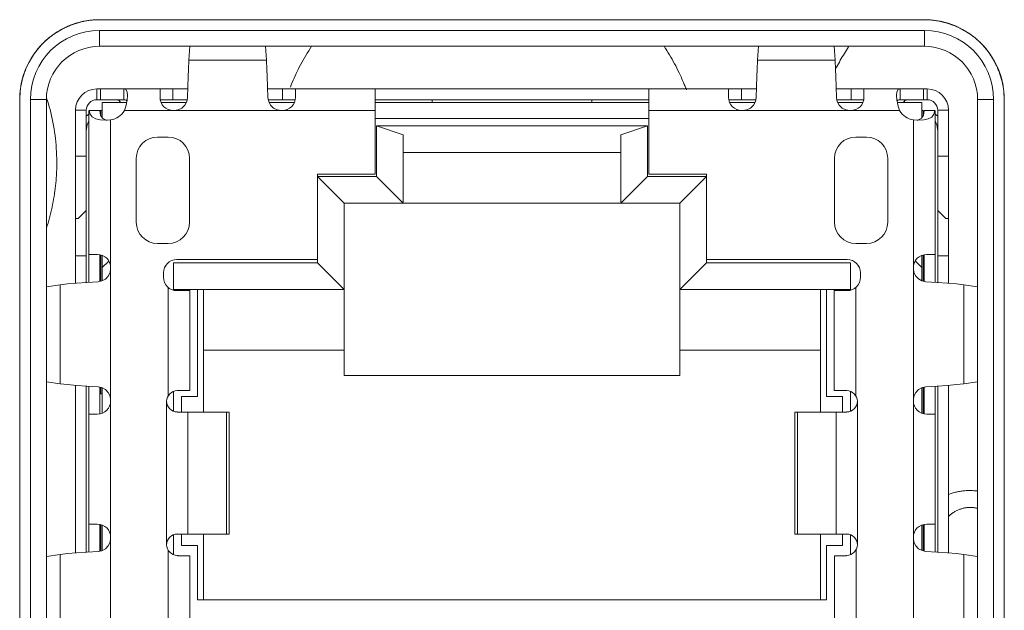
# Model space of a CAD drawing. Header units: millimetres. Extents: x 3925 to 5043, y -86 to 778.
# Tile 123 of 256: x 4353.57 to 4358.19, y -7.38 to -4.61. Entities that reach past the tile are written whole.
import ezdxf

# ---------------------------------------------------------------- set-up
doc = ezdxf.new("R2010")
doc.units = ezdxf.units.MM
doc.header["$LTSCALE"] = 46.255
for name, color, linetype in [('11-125F2G307DXF_CONTINUOUS_LINE', 7, 'CONTINUOUS'), ('H30K-FRONT-CDXF_CONTINUOUS_LINE', 7, 'CONTINUOUS'), ('H30K-IO-LABEDXF_CONTINUOUS_LINE', 7, 'CONTINUOUS'), ('H30K-REAR-CODXF_CONTINUOUS_LINE', 7, 'CONTINUOUS'), ('LABEL-IO-H30DXF_CONTINUOUS_LINE', 7, 'CONTINUOUS')]:
    doc.layers.add(name, color=color, linetype=linetype)

msp = doc.modelspace()

# ---------------------------------------------------------------- linework, layer by layer
at = {"layer": '11-125F2G307DXF_CONTINUOUS_LINE', "color": 7, "linetype": 'Continuous', "lineweight": 0}
for p, q in [((4354.3685, -4.7985), (4354.3733, -4.7331)), ((4354.7274, -4.7331), (4354.7322, -4.7985)), ((4357.0355, -4.7985), (4357.0403, -4.7331)), ((4357.3944, -4.7331), (4357.3992, -4.7985)), ((4354.3664, -4.8414), (4354.3685, -4.7985)), ((4354.7322, -4.7985), (4354.3685, -4.7985)), ((4354.7322, -4.7985), (4354.7343, -4.8414)), ((4357.0334, -4.8414), (4357.0355, -4.7985)), ((4357.3992, -4.7985), (4357.0355, -4.7985)), ((4357.3992, -4.7985), (4357.4013, -4.8414)), ((4354.363, -4.9331), (4353.9361, -4.9331)), ((4353.9361, -4.9331), (4353.9361, -4.9839)), ((4353.9528, -4.9331), (4353.9528, -4.9839)), ((4354.0628, -4.9839), (4354.0628, -4.9331)), ((4354.2328, -4.9722), (4354.2328, -4.9331)), ((4354.2933, -4.9331), (4354.2933, -4.9839)), ((4354.7377, -4.9331), (4357.03, -4.9331)), ((4354.8074, -4.9331), (4354.8074, -4.9839)), ((4354.8678, -4.9331), (4354.8678, -4.9722)), ((4355.2425, -5.3337), (4355.2425, -4.9331)), ((4356.5252, -4.9331), (4356.5252, -5.3337)), ((4356.8998, -4.9722), (4356.8998, -4.9331)), ((4356.9603, -4.9331), (4356.9603, -4.9839)), ((4357.8316, -4.9331), (4357.4047, -4.9331)), ((4357.4744, -4.9331), (4357.4744, -4.9839)), ((4357.5348, -4.9331), (4357.5348, -4.9722)), ((4357.7049, -4.9331), (4357.7049, -4.9839)), ((4357.8149, -4.9839), (4357.8149, -4.9331)), ((4357.8316, -4.9331), (4357.8316, -4.9839)), ((4353.9361, -4.9839), (4354.0628, -4.9839)), ((4354.0746, -5.0089), (4354.0792, -4.9839)), ((4354.0792, -4.9839), (4354.0804, -4.9657)), ((4354.2345, -4.9839), (4354.3599, -4.9839)), ((4354.739, -4.9741), (4354.7424, -4.9926)), ((4354.7408, -4.9839), (4354.8662, -4.9839)), ((4356.5252, -4.9839), (4355.2425, -4.9839)), ((4355.5088, -4.9839), (4355.5088, -4.9964)), ((4356.2588, -4.9964), (4356.2588, -4.9839)), ((4356.9016, -4.9839), (4357.0269, -4.9839)), ((4357.406, -4.9741), (4357.4094, -4.9926)), ((4357.4078, -4.9839), (4357.5331, -4.9839)), ((4357.6873, -4.9657), (4357.6884, -4.9831)), ((4357.7049, -4.9839), (4357.8316, -4.9839)), ((4353.8361, -5.0331), (4353.8869, -5.0331)), ((4353.8361, -5.8456), (4353.8361, -5.0331)), ((4353.8869, -5.8419), (4353.8869, -5.0331)), ((4354.0769, -4.9964), (4353.9613, -4.9964)), ((4353.9613, -5.0689), (4353.9613, -4.9964)), ((4354.0428, -4.9919), (4354.041, -4.9964)), ((4354.0434, -4.9892), (4354.0428, -4.9919)), ((4354.0662, -5.0347), (4354.0746, -5.0089)), ((4354.3563, -4.9964), (4354.2385, -4.9964)), ((4354.8622, -4.9964), (4354.7444, -4.9964)), ((4356.5252, -4.9964), (4355.2425, -4.9964)), ((4357.0233, -4.9964), (4356.9054, -4.9964)), ((4357.4114, -4.9964), (4357.5292, -4.9964)), ((4357.6908, -4.9964), (4357.8063, -4.9964)), ((4357.7244, -4.9891), (4357.7252, -4.9933)), ((4357.7252, -4.9933), (4357.7266, -4.9964)), ((4357.8063, -4.9964), (4357.8063, -5.0689)), ((4357.8808, -5.0331), (4357.9316, -5.0331)), ((4357.8808, -5.8419), (4357.8808, -5.0331)), ((4357.9316, -5.8456), (4357.9316, -5.0331)), ((4353.8869, -5.0609), (4353.8995, -5.0517)), ((4353.8995, -5.0347), (4353.8995, -5.8411)), ((4353.9613, -5.0347), (4353.9002, -5.0347)), ((4353.9554, -5.0347), (4353.9554, -5.0589)), ((4353.9621, -5.0699), (4353.9577, -5.064)), ((4353.9771, -5.08), (4354.0011, -5.0786)), ((4354.0011, -5.0786), (4354.0011, -8.1097)), ((4355.2425, -5.0347), (4354.0662, -5.0347)), ((4356.5252, -5.0714), (4355.2425, -5.0714)), ((4357.7015, -5.0347), (4356.5252, -5.0347)), ((4357.7666, -5.0786), (4357.7906, -5.08)), ((4357.7666, -8.1097), (4357.7666, -5.0786)), ((4357.7906, -5.08), (4357.8161, -5.0782)), ((4357.8056, -5.0699), (4357.81, -5.064)), ((4357.8063, -5.0347), (4357.8123, -5.0347)), ((4357.8123, -5.0589), (4357.8123, -5.0347)), ((4357.8675, -5.0347), (4357.817, -5.0347)), ((4357.8682, -5.8411), (4357.8682, -5.0347)), ((4357.8682, -5.0517), (4357.8808, -5.0609)), ((4355.2476, -5.1064), (4356.5201, -5.1064)), ((4355.3726, -5.1481), (4355.2476, -5.1064)), ((4355.2476, -5.1064), (4355.2476, -5.3439)), ((4356.3951, -5.1481), (4356.5201, -5.1064)), ((4356.5201, -5.1064), (4356.5201, -5.3439)), ((4354.2213, -5.1587), (4354.2713, -5.1587)), ((4355.3726, -5.1481), (4355.3726, -5.4689)), ((4356.3951, -5.1481), (4356.3951, -5.4689)), ((4357.4963, -5.1587), (4357.5463, -5.1587)), ((4353.8361, -5.2479), (4353.8869, -5.2479)), ((4354.1213, -5.5587), (4354.1213, -5.2587)), ((4354.3713, -5.2587), (4354.3713, -5.5587)), ((4356.3951, -5.2314), (4355.3726, -5.2314)), ((4357.3963, -5.5587), (4357.3963, -5.2587)), ((4357.6463, -5.2587), (4357.6463, -5.5587)), ((4357.8808, -5.2479), (4357.9316, -5.2479)), ((4354.9713, -5.3337), (4355.2425, -5.3337)), ((4354.9713, -5.7337), (4354.9713, -5.3337)), ((4354.9713, -5.3439), (4355.2476, -5.3439)), ((4355.0963, -5.4689), (4354.9713, -5.3439)), ((4355.2476, -5.3439), (4355.3726, -5.4689)), ((4356.3951, -5.4689), (4356.5201, -5.3439)), ((4356.5201, -5.3439), (4356.7963, -5.3439)), ((4356.5252, -5.3337), (4356.7963, -5.3337)), ((4356.6713, -5.4689), (4356.7963, -5.3439)), ((4356.7963, -5.3337), (4356.7963, -5.7337)), ((4355.0963, -5.4689), (4356.6713, -5.4689)), ((4355.0963, -6.2777), (4355.0963, -5.4689)), ((4356.6713, -6.2777), (4356.6713, -5.4689)), ((4353.8494, -5.5406), (4353.8361, -5.5406)), ((4353.8494, -5.5406), (4353.8869, -5.5031)), ((4357.8808, -5.5031), (4357.9183, -5.5406)), ((4357.9316, -5.5406), (4357.9183, -5.5406)), ((4354.2713, -5.6587), (4354.2213, -5.6587)), ((4357.5463, -5.6587), (4357.4963, -5.6587)), ((4353.8361, -5.7172), (4353.8869, -5.7172)), ((4353.8995, -5.7097), (4353.9386, -5.7097)), ((4353.9503, -5.8366), (4353.9503, -5.7115)), ((4353.9554, -5.7122), (4353.9554, -5.8356)), ((4353.9613, -5.8339), (4353.9613, -5.7146)), ((4357.8063, -5.7146), (4357.8063, -5.834)), ((4357.8123, -5.8355), (4357.8123, -5.7122)), ((4357.8174, -5.7114), (4357.8174, -5.8366)), ((4357.8291, -5.7097), (4357.8682, -5.7097)), ((4357.8808, -5.7172), (4357.9316, -5.7172)), ((4353.9918, -5.7409), (4353.9613, -5.7714)), ((4354.2963, -5.7489), (4354.9713, -5.7489)), ((4354.2963, -5.8778), (4354.2963, -5.7489)), ((4354.3113, -5.7337), (4354.9713, -5.7337)), ((4354.9713, -5.7489), (4354.9713, -5.7337)), ((4355.0963, -5.8739), (4354.9713, -5.7489)), ((4356.6713, -5.8739), (4356.7963, -5.7489)), ((4356.7963, -5.7337), (4357.4563, -5.7337)), ((4356.7963, -5.7337), (4356.7963, -5.7489)), ((4356.7963, -5.7489), (4357.4713, -5.7489)), ((4357.4713, -5.7489), (4357.4713, -5.8778)), ((4357.8063, -5.7714), (4357.7759, -5.741)), ((4354.2488, -5.8172), (4354.2488, -5.7962)), ((4357.5188, -5.7962), (4357.5188, -5.8172)), ((4353.6995, -5.8614), (4353.7649, -5.852)), ((4353.7649, -5.852), (4353.799, -5.8486)), ((4353.7649, -5.852), (4353.7649, -6.3175)), ((4353.9423, -5.8383), (4353.9603, -5.8345)), ((4354.2713, -6.3728), (4354.2713, -5.8652)), ((4357.4963, -5.8652), (4357.4963, -6.3728)), ((4357.8254, -5.8383), (4357.8071, -5.8344)), ((4358.0028, -5.852), (4358.0682, -5.8614)), ((4358.0028, -6.3175), (4358.0028, -5.852)), ((4354.2963, -5.8739), (4355.0963, -5.8739)), ((4354.3729, -5.8797), (4354.3113, -5.8797)), ((4354.3729, -6.3492), (4354.3729, -5.8797)), ((4354.4088, -5.8739), (4354.4088, -6.3764)), ((4354.4363, -6.4508), (4354.4363, -5.8739)), ((4356.6713, -5.8739), (4357.4713, -5.8739)), ((4357.3313, -5.8739), (4357.3313, -6.4508)), ((4357.3588, -5.8739), (4357.3588, -6.3764)), ((4357.4563, -5.8797), (4357.3947, -5.8797)), ((4357.3947, -5.8797), (4357.3947, -6.3492)), ((4354.4363, -6.1597), (4355.0963, -6.1597)), ((4356.6713, -6.1597), (4357.3313, -6.1597)), ((4356.6713, -6.2777), (4355.0963, -6.2777)), ((4353.7649, -6.3175), (4353.6995, -6.308)), ((4353.8361, -7.1113), (4353.8361, -6.3239)), ((4353.8869, -6.3275), (4353.8869, -7.1077)), ((4357.8808, -7.1077), (4357.8808, -6.3275)), ((4357.9316, -6.3239), (4357.9316, -7.1113)), ((4358.0028, -6.3175), (4357.9687, -6.3209)), ((4358.0682, -6.308), (4358.0028, -6.3175)), ((4353.8995, -6.3283), (4353.8995, -7.1069)), ((4353.9503, -6.458), (4353.9503, -6.3328)), ((4353.9613, -6.3635), (4353.9503, -6.3635)), ((4353.9554, -6.3339), (4353.9554, -6.3635)), ((4353.9613, -6.4548), (4353.9613, -6.3355)), ((4354.2963, -6.4456), (4354.2963, -6.3526)), ((4354.3138, -6.3492), (4354.3729, -6.3492)), ((4357.3947, -6.3492), (4357.4538, -6.3492)), ((4357.4713, -6.3526), (4357.4713, -6.4458)), ((4357.8063, -6.3355), (4357.8063, -6.4548)), ((4357.8254, -6.3311), (4357.8073, -6.3349)), ((4357.8123, -6.4572), (4357.8123, -6.3339)), ((4357.8174, -6.3328), (4357.8174, -6.4579)), ((4357.8682, -7.1069), (4357.8682, -6.3283)), ((4354.2638, -6.3989), (4354.2638, -7.0728)), ((4354.3338, -6.3764), (4354.4088, -6.3764)), ((4354.3338, -6.4508), (4354.3338, -6.3764)), ((4357.3588, -6.3764), (4357.4338, -6.3764)), ((4357.4338, -6.3764), (4357.4338, -6.4508)), ((4357.5038, -6.3989), (4357.5038, -7.0728)), ((4353.9386, -6.4597), (4353.8995, -6.4597)), ((4354.5567, -6.4508), (4354.3138, -6.4508)), ((4354.3629, -7.0223), (4354.3629, -6.4508)), ((4354.5443, -6.4508), (4354.5443, -7.0223)), ((4354.5567, -6.4508), (4354.5567, -7.0223)), ((4357.4538, -6.4508), (4357.211, -6.4508)), ((4357.211, -6.4508), (4357.211, -7.0223)), ((4357.2234, -6.4508), (4357.2234, -7.0223)), ((4357.4048, -6.4508), (4357.4048, -7.0223)), ((4357.8682, -6.4597), (4357.8291, -6.4597)), ((4353.8995, -6.9755), (4353.9386, -6.9755)), ((4353.9503, -7.1024), (4353.9503, -6.9772)), ((4353.9554, -6.978), (4353.9554, -7.1013)), ((4353.9613, -7.0997), (4353.9613, -6.9804)), ((4357.8063, -6.9804), (4357.8063, -7.0997)), ((4357.8123, -7.1013), (4357.8123, -6.9779)), ((4357.8174, -6.9772), (4357.8174, -7.1024)), ((4357.8291, -6.9755), (4357.8682, -6.9755)), ((4354.2963, -7.1188), (4354.2963, -7.0258)), ((4354.3138, -7.0223), (4354.5567, -7.0223)), ((4354.3338, -7.0764), (4354.3338, -7.0223)), ((4354.4363, -7.3314), (4354.4363, -7.0223)), ((4357.211, -7.0223), (4357.4538, -7.0223)), ((4357.3313, -7.0223), (4357.3313, -7.3314)), ((4357.4338, -7.0223), (4357.4338, -7.0764)), ((4357.4713, -7.0258), (4357.4713, -7.1187)), ((4353.9423, -7.1041), (4353.9603, -7.1003)), ((4354.2713, -7.5872), (4354.2713, -7.0997)), ((4354.3338, -7.0764), (4354.4088, -7.0764)), ((4354.4088, -7.0764), (4354.4088, -7.3314)), ((4357.4338, -7.0764), (4357.3588, -7.0764)), ((4357.3588, -7.0764), (4357.3588, -7.3314)), ((4357.4988, -7.0951), (4357.4988, -7.5897)), ((4353.6995, -7.1272), (4353.7649, -7.1177)), ((4353.7649, -7.1177), (4353.799, -7.1143)), ((4353.7649, -7.1177), (4353.7649, -7.5832)), ((4354.3173, -7.1239), (4354.3186, -7.1239)), ((4354.3186, -7.1239), (4354.3191, -7.1239)), ((4354.3191, -7.1239), (4354.3211, -7.1238)), ((4354.3211, -7.1238), (4354.3259, -7.1239)), ((4354.3259, -7.1239), (4354.3273, -7.1239)), ((4354.3273, -7.1239), (4354.3427, -7.1238)), ((4354.3427, -7.1238), (4354.3557, -7.1239)), ((4354.3557, -7.1239), (4354.3729, -7.1239)), ((4354.3729, -7.482), (4354.3729, -7.1239)), ((4357.3972, -7.1239), (4357.3997, -7.1239)), ((4357.3972, -7.1239), (4357.3972, -7.4845)), ((4357.3997, -7.1239), (4357.4488, -7.1239)), ((4357.4488, -7.1239), (4357.4513, -7.1238)), ((4357.4513, -7.1238), (4357.4521, -7.1236)), ((4357.4521, -7.1236), (4357.4538, -7.1223)), ((4358.0028, -7.1177), (4358.0682, -7.1272)), ((4358.0028, -7.5832), (4358.0028, -7.1177)), ((4354.4088, -7.3314), (4357.3588, -7.3314))]:
    msp.add_line(p, q, dxfattribs=at)
for points in [[(4354.3617, -4.9741), (4354.3634, -4.9218), (4354.3651, -4.874), (4354.3664, -4.8414)], [(4354.7343, -4.8414), (4354.7356, -4.874), (4354.7373, -4.9218), (4354.739, -4.9741)], [(4357.0287, -4.9741), (4357.0304, -4.9218), (4357.0321, -4.874), (4357.0334, -4.8414)], [(4357.4013, -4.8414), (4357.4026, -4.874), (4357.4043, -4.9218), (4357.406, -4.9741)], [(4354.0804, -4.9657), (4354.0804, -4.9632), (4354.0783, -4.947), (4354.0726, -4.9365), (4354.0628, -4.9331)], [(4357.7049, -4.9331), (4357.6953, -4.9364), (4357.6895, -4.9465), (4357.6873, -4.9623), (4357.6873, -4.9657)], [(4354.0437, -4.9894), (4354.0401, -4.9869), (4354.035, -4.9852), (4354.0282, -4.9842), (4354.0194, -4.9839)], [(4354.0628, -4.9839), (4354.0688, -4.9844), (4354.0734, -4.986), (4354.0767, -4.9886), (4354.078, -4.9906)], [(4354.3493, -5.0096), (4354.3583, -4.9926), (4354.3617, -4.9741)], [(4357.0163, -5.0096), (4357.0253, -4.9926), (4357.0287, -4.9741)], [(4357.6884, -4.9831), (4357.693, -5.0082), (4357.7015, -5.0347)], [(4357.6897, -4.9906), (4357.691, -4.9886), (4357.6943, -4.986), (4357.6989, -4.9844), (4357.7049, -4.9839)], [(4357.724, -4.9894), (4357.7276, -4.9869), (4357.7327, -4.9852), (4357.7395, -4.9842), (4357.7483, -4.9839)], [(4354.0472, -4.9964), (4354.0461, -4.9927), (4354.0437, -4.9894)], [(4354.2992, -5.0347), (4354.3183, -5.0317), (4354.3356, -5.023), (4354.3493, -5.0096)], [(4354.7424, -4.9926), (4354.7515, -5.0097), (4354.7652, -5.0231), (4354.7826, -5.0318), (4354.8015, -5.0347)], [(4356.9662, -5.0347), (4356.9853, -5.0317), (4357.0026, -5.023), (4357.0163, -5.0096)], [(4357.4094, -4.9926), (4357.4185, -5.0097), (4357.4322, -5.0231), (4357.4496, -5.0318), (4357.4685, -5.0347)], [(4357.7205, -4.9964), (4357.7217, -4.9926), (4357.724, -4.9894)], [(4353.9002, -5.0347), (4353.9048, -5.0519), (4353.915, -5.0647), (4353.9309, -5.0733)], [(4353.9309, -5.0733), (4353.9513, -5.0782), (4353.9771, -5.08)], [(4353.9577, -5.064), (4353.9542, -5.0562), (4353.9519, -5.0464), (4353.9507, -5.0347)], [(4353.9732, -5.0771), (4353.9673, -5.0741), (4353.9621, -5.0699)], [(4353.984, -5.0796), (4353.9796, -5.079), (4353.9732, -5.0771)], [(4357.7837, -5.0796), (4357.7881, -5.079), (4357.7945, -5.0771)], [(4357.7945, -5.0771), (4357.8004, -5.0741), (4357.8056, -5.0699)], [(4357.81, -5.064), (4357.8135, -5.0562), (4357.8158, -5.0464), (4357.817, -5.0347)], [(4357.8161, -5.0782), (4357.8365, -5.0733), (4357.8525, -5.0648), (4357.8628, -5.0521), (4357.8675, -5.0347)], [(4353.8869, -5.1299), (4353.8913, -5.1018), (4353.8995, -5.0835)], [(4357.8682, -5.0835), (4357.8764, -5.1018), (4357.8808, -5.1299)], [(4353.9603, -5.8345), (4353.9769, -5.8252), (4353.9899, -5.8116), (4353.9982, -5.7945), (4354.0011, -5.7759)], [(4357.8071, -5.8344), (4357.7906, -5.8251), (4357.7778, -5.8116), (4357.7695, -5.7945), (4357.7666, -5.7759)], [(4353.799, -5.8486), (4353.8411, -5.8451), (4353.8895, -5.8417), (4353.9423, -5.8383)], [(4357.8254, -5.8383), (4357.8782, -5.8417), (4357.9266, -5.8451)], [(4357.9266, -5.8451), (4357.9687, -5.8486), (4358.0028, -5.852)], [(4353.8411, -6.3243), (4353.799, -6.3209), (4353.7649, -6.3175)], [(4353.9423, -6.3311), (4353.8895, -6.3277), (4353.8411, -6.3243)], [(4357.9687, -6.3209), (4357.9266, -6.3243), (4357.8782, -6.3277), (4357.8254, -6.3311)], [(4353.9769, -6.3442), (4353.9603, -6.3349), (4353.9423, -6.3311)], [(4354.0011, -6.3936), (4353.9982, -6.3749), (4353.9898, -6.3578), (4353.9769, -6.3442)], [(4357.8073, -6.3349), (4357.7907, -6.3442), (4357.7778, -6.3579), (4357.7694, -6.375), (4357.7666, -6.3936)], [(4353.9603, -7.1003), (4353.9769, -7.091), (4353.9899, -7.0773), (4353.9982, -7.0602), (4354.0011, -7.0416)], [(4357.7666, -7.0416), (4357.7695, -7.0603), (4357.7779, -7.0774), (4357.7908, -7.091)], [(4353.799, -7.1143), (4353.8411, -7.1109), (4353.8895, -7.1075), (4353.9423, -7.1041)], [(4357.7908, -7.091), (4357.8074, -7.1002), (4357.8254, -7.1041)], [(4357.8254, -7.1041), (4357.8782, -7.1075), (4357.9266, -7.1109)], [(4357.9266, -7.1109), (4357.9687, -7.1143), (4358.0028, -7.1177)], [(4354.3138, -7.1223), (4354.3145, -7.1224), (4354.3151, -7.1228), (4354.3158, -7.1232), (4354.3166, -7.1237), (4354.3173, -7.1239)]]:
    msp.add_lwpolyline(points, dxfattribs=at)
for centre, radius, start, end in [((4353.9361, -5.0331), 0.1, 90, 180), ((4357.8316, -5.0331), 0.1, 0, 90), ((4353.9361, -5.0331), 0.0492, 90, 180), ((4354.2953, -4.9722), 0.0625, 180, 270), ((4354.8053, -4.9722), 0.0625, 270, 360), ((4356.9623, -4.9722), 0.0625, 180, 270), ((4357.4723, -4.9722), 0.0625, 270, 0), ((4357.8316, -5.0331), 0.0492, 0, 90), ((4353.9851, -4.9847), 0.0953, 279.6239, 328.3362), ((4357.7825, -4.9847), 0.0953, 211.6638, 260.3761), ((4354.2213, -5.2587), 0.1, 90, 180), ((4354.2713, -5.2587), 0.1, 0, 90), ((4357.4963, -5.2587), 0.1, 90, 180), ((4357.5463, -5.2587), 0.1, 0, 90), ((4354.2213, -5.5587), 0.1, 180, 270), ((4354.2713, -5.5587), 0.1, 270, 0), ((4357.4963, -5.5587), 0.1, 180, 270), ((4357.5463, -5.5587), 0.1, 270, 0), ((4353.9386, -5.7722), 0.0625, 0, 90), ((4357.8291, -5.7722), 0.0625, 90, 180), ((4354.3113, -5.7962), 0.0625, 90, 180), ((4357.4563, -5.7962), 0.0625, 0, 90), ((4354.3113, -5.8172), 0.0625, 180, 270), ((4357.4563, -5.8172), 0.0625, 270, 0), ((4354.3138, -6.3992), 0.05, 90, 270), ((4357.4538, -6.3992), 0.05, 270, 90), ((4353.9386, -6.3972), 0.0625, 270, 360), ((4357.8291, -6.3972), 0.0625, 180, 270), ((4353.9386, -7.038), 0.0625, 0, 90), ((4357.8291, -7.038), 0.0625, 90, 180), ((4354.3138, -7.0723), 0.05, 90, 180), ((4357.4538, -7.0723), 0.05, 270, 90), ((4354.3138, -7.0723), 0.05, 180.5672, 270)]:
    msp.add_arc(centre, radius, start, end, dxfattribs=at)
at = {"layer": 'H30K-FRONT-CDXF_CONTINUOUS_LINE', "color": 7, "linetype": 'Continuous', "lineweight": 0}
for points in [[(4354.9439, -4.733), (4354.937, -4.7435), (4354.9303, -4.7541), (4354.9236, -4.7647), (4354.9171, -4.7756), (4354.9107, -4.7865), (4354.9043, -4.7975), (4354.8982, -4.8086), (4354.8921, -4.8199), (4354.8862, -4.8312), (4354.8811, -4.8412), (4354.8761, -4.8513), (4354.8713, -4.8614), (4354.8665, -4.8717), (4354.8618, -4.882), (4354.8573, -4.8925), (4354.8528, -4.903), (4354.8485, -4.9136), (4354.8443, -4.9243)], [(4356.688, -4.9023), (4356.6843, -4.8936), (4356.6806, -4.8849), (4356.6767, -4.8762), (4356.6727, -4.8675), (4356.6677, -4.8568), (4356.6625, -4.8462), (4356.6573, -4.8356), (4356.6518, -4.8251), (4356.6463, -4.8146), (4356.6406, -4.8042), (4356.6348, -4.7939), (4356.6289, -4.7836), (4356.6228, -4.7733), (4356.6167, -4.7632), (4356.6104, -4.7531), (4356.6039, -4.7431), (4356.5974, -4.7331)], [(4357.4629, -4.7358), (4357.4578, -4.7434), (4357.4528, -4.7511), (4357.4478, -4.7588), (4357.4429, -4.7667), (4357.4381, -4.7745), (4357.4333, -4.7825), (4357.4286, -4.7905), (4357.4239, -4.7986), (4357.4194, -4.8067), (4357.4148, -4.8149), (4357.4104, -4.8231), (4357.406, -4.8314), (4357.4017, -4.8397)], [(4356.702, -4.9376), (4356.7001, -4.9325), (4356.6981, -4.9275), (4356.6962, -4.9224), (4356.6942, -4.9174), (4356.6922, -4.9124), (4356.6901, -4.9073), (4356.688, -4.9023)], [(4353.7467, -5.339), (4353.7475, -5.3233), (4353.7481, -5.3074), (4353.7484, -5.2916), (4353.7485, -5.2757), (4353.7483, -5.2598), (4353.7478, -5.2439), (4353.7471, -5.228), (4353.7462, -5.2126), (4353.745, -5.1971), (4353.7436, -5.1817), (4353.742, -5.1663), (4353.7401, -5.1509), (4353.7379, -5.1355), (4353.7356, -5.1201), (4353.7329, -5.1047), (4353.7301, -5.0894), (4353.727, -5.0741), (4353.7236, -5.0589), (4353.72, -5.0436), (4353.7166, -5.0301), (4353.713, -5.0165), (4353.7092, -5.003), (4353.7052, -4.9895), (4353.7009, -4.9761)], [(4353.6995, -5.588), (4353.7001, -5.5861), (4353.7038, -5.5743), (4353.7074, -5.5624), (4353.7109, -5.5503), (4353.7142, -5.5382), (4353.7175, -5.5259), (4353.7205, -5.5136), (4353.7235, -5.5012), (4353.7262, -5.4887), (4353.7289, -5.4761), (4353.7313, -5.4634), (4353.7337, -5.4507), (4353.7358, -5.4379), (4353.7378, -5.425), (4353.7397, -5.4121), (4353.7412, -5.4), (4353.7426, -5.3879), (4353.7439, -5.3757), (4353.745, -5.3635), (4353.7459, -5.3513), (4353.7467, -5.339)], [(4357.9316, -6.8368), (4357.9356, -6.8352), (4357.9397, -6.8338), (4357.9444, -6.8321), (4357.9493, -6.8306), (4357.9541, -6.8291), (4357.959, -6.8277), (4357.9639, -6.8264), (4357.9688, -6.8252), (4357.9737, -6.8241), (4357.9786, -6.8231), (4357.9836, -6.8221), (4357.9886, -6.8213), (4357.9935, -6.8206), (4357.9985, -6.8199), (4358.0035, -6.8193), (4358.0086, -6.8189), (4358.0136, -6.8185), (4358.0187, -6.8182), (4358.0238, -6.8181), (4358.0289, -6.818), (4358.034, -6.818), (4358.0392, -6.8182), (4358.0444, -6.8184), (4358.0496, -6.8187), (4358.0548, -6.8192), (4358.06, -6.8197), (4358.0641, -6.8202), (4358.0682, -6.8208)], [(4357.9316, -6.9394), (4357.9346, -6.9366), (4357.9376, -6.9339), (4357.9407, -6.9312), (4357.9439, -6.9287), (4357.9472, -6.9262), (4357.9505, -6.9238), (4357.9539, -6.9215), (4357.9573, -6.9193), (4357.9608, -6.9172), (4357.9642, -6.9153), (4357.9675, -6.9135), (4357.971, -6.9118), (4357.9745, -6.9102), (4357.978, -6.9087), (4357.9815, -6.9072), (4357.9851, -6.9059), (4357.9887, -6.9047), (4357.9923, -6.9035), (4357.996, -6.9024), (4357.9997, -6.9015), (4358.0035, -6.9006), (4358.0072, -6.8999), (4358.0111, -6.8992), (4358.0149, -6.8986), (4358.0182, -6.8982), (4358.0214, -6.8979), (4358.0247, -6.8977), (4358.028, -6.8976), (4358.0313, -6.8975), (4358.0346, -6.8975), (4358.038, -6.8976), (4358.0413, -6.8977), (4358.0446, -6.898), (4358.048, -6.8983), (4358.0513, -6.8987), (4358.0547, -6.8992), (4358.0581, -6.8997), (4358.0614, -6.9004), (4358.0648, -6.9011), (4358.0682, -6.9019)]]:
    msp.add_lwpolyline(points, dxfattribs=at)
at = {"layer": 'H30K-IO-LABEDXF_CONTINUOUS_LINE', "color": 7, "linetype": 'Continuous', "lineweight": 0}
for p, q in [((4353.9494, -4.608), (4357.8182, -4.608)), ((4353.5744, -8.2363), (4353.5744, -4.983)), ((4358.1932, -4.983), (4358.1932, -8.2363))]:
    msp.add_line(p, q, dxfattribs=at)
for points in [[(4353.849, -4.6223), (4353.854, -4.6209), (4353.859, -4.6196), (4353.8639, -4.6184), (4353.8689, -4.6172), (4353.8739, -4.6161), (4353.8789, -4.6151), (4353.884, -4.6141), (4353.889, -4.6132), (4353.894, -4.6124), (4353.899, -4.6116), (4353.9041, -4.6109), (4353.9091, -4.6103), (4353.9142, -4.6098), (4353.9192, -4.6093), (4353.9243, -4.6089), (4353.9293, -4.6086), (4353.9343, -4.6083), (4353.9394, -4.6082), (4353.9444, -4.6081), (4353.9494, -4.608)], [(4357.8182, -4.608), (4357.8229, -4.6081), (4357.8277, -4.6082), (4357.8325, -4.6083), (4357.8373, -4.6086), (4357.8421, -4.6089), (4357.8469, -4.6093), (4357.8517, -4.6097), (4357.8565, -4.6102), (4357.8613, -4.6108), (4357.8661, -4.6114), (4357.871, -4.6121), (4357.8758, -4.6129), (4357.8806, -4.6137), (4357.8854, -4.6146), (4357.8902, -4.6156), (4357.8949, -4.6166), (4357.8997, -4.6177), (4357.9045, -4.6189), (4357.9093, -4.6201)], [(4353.7392, -4.6729), (4353.7415, -4.6714), (4353.7437, -4.6699), (4353.7459, -4.6685), (4353.7482, -4.6671), (4353.7505, -4.6656), (4353.7527, -4.6643), (4353.755, -4.6629), (4353.7573, -4.6615), (4353.7596, -4.6602)], [(4353.7596, -4.6602), (4353.7643, -4.6575), (4353.7691, -4.6548), (4353.7739, -4.6523), (4353.7787, -4.6498), (4353.7835, -4.6474), (4353.7884, -4.645), (4353.7933, -4.6427), (4353.7983, -4.6405), (4353.8032, -4.6384), (4353.8082, -4.6363), (4353.8133, -4.6343), (4353.8183, -4.6324), (4353.8234, -4.6305), (4353.8285, -4.6287), (4353.8336, -4.627), (4353.8387, -4.6253), (4353.8439, -4.6238), (4353.849, -4.6223)], [(4357.9093, -4.6201), (4357.9127, -4.621), (4357.9161, -4.6219), (4357.9195, -4.6229), (4357.9229, -4.6239), (4357.9263, -4.6249), (4357.9297, -4.626), (4357.9331, -4.6271), (4357.9364, -4.6282), (4357.9398, -4.6294), (4357.9431, -4.6306), (4357.9465, -4.6318), (4357.9498, -4.633), (4357.9531, -4.6343)], [(4357.9531, -4.6343), (4357.9568, -4.6357), (4357.9604, -4.6372), (4357.964, -4.6387), (4357.9675, -4.6402), (4357.9711, -4.6418), (4357.9747, -4.6434), (4357.9782, -4.645), (4357.9817, -4.6467), (4357.9852, -4.6484), (4357.9887, -4.6502), (4357.9922, -4.6519), (4357.9956, -4.6537), (4357.999, -4.6556)], [(4357.999, -4.6556), (4358.0037, -4.6581), (4358.0083, -4.6608), (4358.0129, -4.6635), (4358.0175, -4.6662), (4358.022, -4.669), (4358.0264, -4.6719), (4358.0309, -4.6748), (4358.0352, -4.6778), (4358.0395, -4.6809), (4358.0438, -4.684), (4358.048, -4.6871), (4358.0522, -4.6903), (4358.0563, -4.6936), (4358.0603, -4.6969), (4358.0643, -4.7002), (4358.0682, -4.7037), (4358.0721, -4.7071), (4358.0759, -4.7107), (4358.0797, -4.7142), (4358.0833, -4.7178)], [(4353.6393, -4.7728), (4353.6426, -4.7679), (4353.646, -4.7631), (4353.6495, -4.7583), (4353.6531, -4.7535), (4353.6567, -4.7488), (4353.6604, -4.7442), (4353.6642, -4.7397), (4353.6681, -4.7352), (4353.672, -4.7307), (4353.676, -4.7264), (4353.6801, -4.7221), (4353.6843, -4.7179), (4353.6885, -4.7137), (4353.6928, -4.7096), (4353.6971, -4.7056), (4353.7016, -4.7017), (4353.7061, -4.6978), (4353.7106, -4.694), (4353.7152, -4.6903), (4353.7199, -4.6867), (4353.7247, -4.6831), (4353.7295, -4.6796), (4353.7343, -4.6762), (4353.7392, -4.6729)], [(4358.0833, -4.7178), (4358.0867, -4.7212), (4358.09, -4.7247), (4358.0932, -4.7281), (4358.0964, -4.7317), (4358.0996, -4.7353), (4358.1027, -4.7389), (4358.1057, -4.7426), (4358.1088, -4.7463), (4358.1117, -4.7501), (4358.1147, -4.7539), (4358.1176, -4.7578), (4358.1204, -4.7617), (4358.1232, -4.7657), (4358.1259, -4.7697), (4358.1286, -4.7738), (4358.1313, -4.7778), (4358.1339, -4.782), (4358.1364, -4.7861), (4358.1389, -4.7903)], [(4353.6009, -4.8462), (4353.6023, -4.8428), (4353.6037, -4.8393), (4353.6052, -4.8359), (4353.6067, -4.8325), (4353.6082, -4.8291), (4353.6097, -4.8257), (4353.6113, -4.8223), (4353.6129, -4.8189), (4353.6145, -4.8156), (4353.6162, -4.8122), (4353.6179, -4.8089), (4353.6197, -4.8056), (4353.6214, -4.8023), (4353.6232, -4.799)], [(4353.6232, -4.799), (4353.6246, -4.7966), (4353.626, -4.7942), (4353.6274, -4.7918), (4353.6288, -4.7894), (4353.6303, -4.787), (4353.6317, -4.7846), (4353.6332, -4.7822), (4353.6347, -4.7798), (4353.6362, -4.7775), (4353.6377, -4.7751), (4353.6393, -4.7728)], [(4358.1389, -4.7903), (4358.1416, -4.7949), (4358.1442, -4.7996), (4358.1468, -4.8043), (4358.1493, -4.8091), (4358.1517, -4.8138), (4358.1541, -4.8187), (4358.1564, -4.8235), (4358.1586, -4.8284), (4358.1608, -4.8333), (4358.1629, -4.8382), (4358.165, -4.8432), (4358.1669, -4.8482), (4358.1689, -4.8532), (4358.1707, -4.8583), (4358.1725, -4.8633), (4358.1742, -4.8684), (4358.1758, -4.8735), (4358.1774, -4.8786)], [(4353.5868, -4.8896), (4353.5877, -4.8862), (4353.5886, -4.8828), (4353.5896, -4.8794), (4353.5906, -4.8761), (4353.5916, -4.8727), (4353.5927, -4.8694), (4353.5938, -4.8661), (4353.5949, -4.8627), (4353.596, -4.8594), (4353.5972, -4.8561), (4353.5984, -4.8528), (4353.5997, -4.8495), (4353.6009, -4.8462)], [(4353.5744, -4.983), (4353.5745, -4.9781), (4353.5746, -4.9732), (4353.5747, -4.9682), (4353.575, -4.9633), (4353.5753, -4.9584), (4353.5757, -4.9534), (4353.5761, -4.9485), (4353.5766, -4.9436), (4353.5772, -4.9386), (4353.5779, -4.9337), (4353.5786, -4.9288), (4353.5794, -4.9238), (4353.5803, -4.9189), (4353.5812, -4.914), (4353.5822, -4.9091), (4353.5832, -4.9042), (4353.5843, -4.8993), (4353.5855, -4.8944), (4353.5868, -4.8896)], [(4358.1774, -4.8786), (4358.1789, -4.8838), (4358.1803, -4.889), (4358.1817, -4.8941), (4358.183, -4.8993), (4358.1842, -4.9046), (4358.1853, -4.9098), (4358.1864, -4.915), (4358.1874, -4.9202), (4358.1883, -4.9255), (4358.1891, -4.9307), (4358.1899, -4.936), (4358.1906, -4.9412), (4358.1912, -4.9464), (4358.1917, -4.9517), (4358.1921, -4.9569), (4358.1925, -4.9622), (4358.1928, -4.9674), (4358.193, -4.9726), (4358.1931, -4.9778), (4358.1932, -4.983)]]:
    msp.add_lwpolyline(points, dxfattribs=at)
at = {"layer": 'H30K-REAR-CODXF_CONTINUOUS_LINE', "color": 7, "linetype": 'Continuous', "lineweight": 0}
for p, q in [((4353.9495, -4.6581), (4357.8182, -4.6581)), ((4353.9495, -4.6581), (4353.9495, -4.7331)), ((4357.8182, -4.6581), (4357.8182, -4.7331)), ((4353.9495, -4.7331), (4357.8182, -4.7331)), ((4353.6245, -4.9831), (4353.6995, -4.9831)), ((4353.6245, -8.2364), (4353.6245, -4.9831)), ((4353.6995, -8.2364), (4353.6995, -4.9831)), ((4358.1432, -4.9831), (4358.0682, -4.9831)), ((4358.0682, -4.9831), (4358.0682, -8.2364)), ((4358.1432, -4.9831), (4358.1432, -8.2364))]:
    msp.add_line(p, q, dxfattribs=at)
for centre, radius, start, end in [((4353.9495, -4.9831), 0.325, 90, 180), ((4357.8182, -4.9831), 0.325, 0, 90), ((4353.9495, -4.9831), 0.25, 90, 180), ((4357.8182, -4.9831), 0.25, 0, 90)]:
    msp.add_arc(centre, radius, start, end, dxfattribs=at)
at = {"layer": 'LABEL-IO-H30DXF_CONTINUOUS_LINE', "color": 7, "linetype": 'Continuous', "lineweight": 0}
for p, q in [((4353.9495, -4.6081), (4357.8182, -4.6081)), ((4353.5745, -8.2364), (4353.5745, -4.9831)), ((4358.1932, -4.9831), (4358.1932, -8.2364))]:
    msp.add_line(p, q, dxfattribs=at)
for centre, start, end in [((4353.9495, -4.9831), 90, 180), ((4357.8182, -4.9831), 0, 90)]:
    msp.add_arc(centre, 0.375, start, end, dxfattribs=at)

doc.saveas('drawing.dxf')
